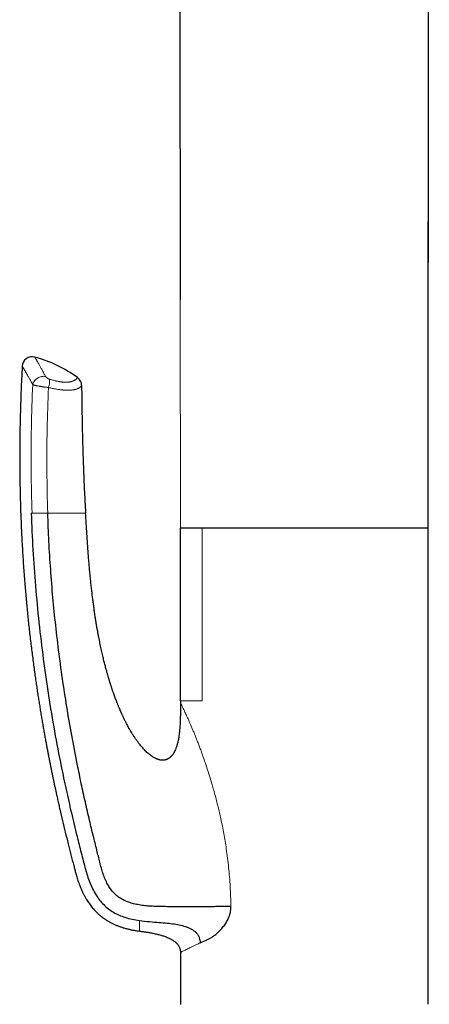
# Model space of a CAD drawing. Header units: millimetres. Extents: x 8 to 869, y 12 to 812.
# Tile 25 of 230: x 174 to 215, y 628 to 727. Entities that reach past the tile are written whole.
import ezdxf

# ---------------------------------------------------------------- set-up
doc = ezdxf.new("R2010")
doc.units = ezdxf.units.MM

msp = doc.modelspace()

# ---------------------------------------------------------------- linework, layer by layer
at = {"color": 7, "linetype": 'Continuous', "lineweight": 30}
for p, q in [((214.377, 675.913), (214.504, 799.701)), ((189.499, 774.074), (189.579, 698.793)), ((189.603, 658.613), (189.603, 675.913)), ((191.767, 675.913), (189.603, 675.913)), ((189.607, 675.913), (189.607, 675.903)), ((214.403, 675.913), (191.767, 675.913)), ((214.403, 658.613), (214.403, 675.913)), ((189.603, 658.613), (189.603, 658.413)), ((214.403, 628.221), (214.403, 658.598)), ((189.603, 633.413), (189.603, 628.213))]:
    msp.add_line(p, q, dxfattribs=at)
at = {"color": 252, "linetype": 'Continuous', "lineweight": 0}
for p, q in [((189.579, 698.793), (189.603, 675.903)), ((174.759, 677.413), (174.664, 677.413)), ((191.767, 658.614), (191.767, 675.913)), ((185.503, 635.551), (185.503, 635.552))]:
    msp.add_line(p, q, dxfattribs=at)
at = {"color": 7, "linetype": 'Continuous', "lineweight": 30, "flags": 128}
msp.add_lwpolyline([(214.376, 675.913), (214.439, 737.43), (214.503, 799.699)], dxfattribs=at)
at = {"color": 7, "linetype": 'Continuous', "lineweight": 30}
for centre, radius, start, end in [((174.767, 692.089), 1, 75.00878, 176.92544), ((171.718, 680.683), 12.807, 53.65095, 75.02994), ((178.716, 690.192), 1, 0.45651, 53.65095)]:
    msp.add_arc(centre, radius, start, end, dxfattribs=at)
at = {"color": 252, "linetype": 'Continuous', "lineweight": 0}
for points, knots in [([(175.026, 693.055), (175.026, 693.055), (175.025, 693.056), (175.027, 693.052), (175.032, 693.045), (175.038, 693.034), (175.048, 693.018), (175.06, 692.998), (175.074, 692.973), (175.092, 692.944), (175.113, 692.908), (175.138, 692.865), (175.169, 692.813), (175.203, 692.755), (175.242, 692.688), (175.286, 692.612), (175.337, 692.523), (175.394, 692.423), (175.459, 692.31), (175.527, 692.188), (175.601, 692.057), (175.679, 691.917), (175.761, 691.767), (175.847, 691.609), (175.934, 691.447), (176.022, 691.282), (176.081, 691.17), (176.111, 691.114)], [0, 0, 0, 0, 0.0080866, 0.0404559, 0.0728252, 0.1052465, 0.1376679, 0.1706199, 0.203572, 0.2365786, 0.2695852, 0.3092526, 0.3489201, 0.3886813, 0.4284426, 0.472417, 0.5164226, 0.5651356, 0.6138488, 0.6627269, 0.7116051, 0.7609656, 0.8103261, 0.8598491, 0.9093722, 0.9546712, 1, 1, 1, 1]), ([(174.82, 690.306), (174.787, 690.368), (174.72, 690.492), (174.63, 690.657), (174.548, 690.806), (174.473, 690.939), (174.402, 691.065), (174.338, 691.178), (174.281, 691.277), (174.23, 691.365), (174.182, 691.448), (174.136, 691.527), (174.093, 691.602), (174.051, 691.671), (174.013, 691.737), (173.971, 691.807), (173.929, 691.878), (173.889, 691.944), (173.857, 691.997), (173.831, 692.04), (173.81, 692.076), (173.794, 692.102), (173.782, 692.121), (173.775, 692.134), (173.77, 692.141), (173.768, 692.144), (173.769, 692.143), (173.769, 692.143)], [0, 0, 0, 0, 0.05257, 0.105185, 0.149319, 0.193452, 0.237697, 0.281941, 0.317781, 0.353622, 0.389523, 0.425425, 0.4616, 0.497776, 0.534016, 0.570256, 0.623109, 0.676013, 0.720422, 0.764831, 0.809364, 0.853897, 0.890017, 0.926138, 0.962325, 0.998512, 1, 1, 1, 1]), ([(174.82, 690.307), (174.838, 690.369), (174.874, 690.494), (174.982, 690.67), (175.124, 690.827), (175.297, 690.958), (175.491, 691.057), (175.698, 691.118), (175.91, 691.141), (176.044, 691.123), (176.111, 691.114)], [0, 0, 0, 0, 0.125, 0.25, 0.375, 0.5, 0.625, 0.75, 0.875, 1, 1, 1, 1]), ([(176.501, 690.847), (176.485, 690.852), (176.454, 690.863), (176.4, 690.885), (176.341, 690.914), (176.28, 690.95), (176.226, 690.988), (176.183, 691.024), (176.151, 691.057), (176.127, 691.086), (176.116, 691.105), (176.111, 691.114)], [0, 0, 0, 0, 0.090766, 0.181576, 0.312785, 0.444107, 0.574975, 0.705872, 0.803802, 0.902119, 1, 1, 1, 1]), ([(179.309, 690.998), (179.308, 690.997), (179.308, 690.996), (179.303, 690.988), (179.294, 690.975), (179.281, 690.957), (179.263, 690.935), (179.239, 690.909), (179.21, 690.88), (179.174, 690.848), (179.13, 690.813), (179.076, 690.776), (179.013, 690.738), (178.94, 690.7), (178.857, 690.664), (178.77, 690.632), (178.68, 690.606), (178.6, 690.587), (178.524, 690.572), (178.454, 690.561), (178.379, 690.552), (178.299, 690.545), (178.213, 690.54), (178.121, 690.538), (178.022, 690.54), (177.915, 690.545), (177.816, 690.553), (177.715, 690.564), (177.611, 690.577), (177.488, 690.597), (177.359, 690.621), (177.239, 690.647), (177.112, 690.676), (176.979, 690.709), (176.823, 690.752), (176.664, 690.797), (176.555, 690.831), (176.501, 690.847)], [0, 0, 0, 0, 0.040416, 0.080846, 0.121317, 0.161803, 0.202387, 0.242986, 0.283299, 0.324163, 0.365048, 0.406494, 0.448036, 0.489618, 0.529382, 0.569143, 0.599119, 0.629093, 0.649147, 0.669139, 0.689131, 0.709288, 0.729443, 0.749886, 0.770327, 0.791017, 0.811704, 0.824508, 0.843904, 0.863299, 0.883004, 0.902709, 0.915993, 0.936865, 0.957739, 0.978869, 1, 1, 1, 1]), ([(174.82, 690.306), (174.768, 688.874), (174.665, 686.01), (174.642, 681.71), (174.719, 678.846), (174.758, 677.413)], [0, 0, 0, 0, 0.333393, 0.66673, 1, 1, 1, 1]), ([(174.82, 690.307), (174.82, 690.307), (174.831, 690.301), (174.857, 690.291), (174.904, 690.274), (174.96, 690.256), (175.028, 690.236), (175.107, 690.216), (175.197, 690.195), (175.295, 690.174), (175.402, 690.152), (175.511, 690.132), (175.617, 690.113), (175.721, 690.096), (175.828, 690.08), (175.93, 690.065), (176.027, 690.052), (176.119, 690.04), (176.213, 690.029), (176.307, 690.018), (176.369, 690.012), (176.4, 690.009), (176.4, 690.009)], [0, 0, 0, 0, 0.00003, 0.05494, 0.110232, 0.166729, 0.223641, 0.288861, 0.351316, 0.414334, 0.479156, 0.54461, 0.598823, 0.653407, 0.709164, 0.765329, 0.808962, 0.856073, 0.903432, 0.951568, 0.99997, 1, 1, 1, 1]), ([(176.324, 677.413), (176.287, 678.812), (176.214, 681.61), (176.242, 685.811), (176.347, 688.609), (176.4, 690.009)], [0, 0, 0, 0, 0.333174, 0.6665, 1, 1, 1, 1]), ([(176.4, 690.009), (176.469, 689.993), (176.608, 689.962), (176.812, 689.919), (177.013, 689.88), (177.184, 689.85), (177.326, 689.827), (177.44, 689.81), (177.552, 689.795), (177.661, 689.781), (177.768, 689.769), (177.872, 689.759), (177.973, 689.75), (178.082, 689.742), (178.198, 689.737), (178.319, 689.734), (178.433, 689.734), (178.541, 689.737), (178.643, 689.743), (178.738, 689.751), (178.828, 689.762), (178.908, 689.775), (178.979, 689.789), (179.043, 689.803), (179.103, 689.818), (179.178, 689.84), (179.262, 689.87), (179.341, 689.904), (179.403, 689.934), (179.451, 689.961), (179.494, 689.988), (179.532, 690.014), (179.566, 690.04), (179.596, 690.064), (179.622, 690.087), (179.651, 690.116), (179.679, 690.148), (179.701, 690.177), (179.714, 690.196), (179.715, 690.199), (179.716, 690.2)], [0, 0, 0, 0, 0.024169, 0.048427, 0.072979, 0.097642, 0.112675, 0.127734, 0.142872, 0.158035, 0.173488, 0.188968, 0.204523, 0.220103, 0.241472, 0.262948, 0.284474, 0.306316, 0.328198, 0.350371, 0.372577, 0.394847, 0.414335, 0.433837, 0.453378, 0.47293, 0.512278, 0.551692, 0.579362, 0.607046, 0.634769, 0.662503, 0.690351, 0.718207, 0.746087, 0.773974, 0.830365, 0.886805, 0.943379, 1, 1, 1, 1]), ([(176.324, 677.413), (176.23, 677.413), (176.042, 677.413), (175.757, 677.413), (175.484, 677.413), (175.236, 677.413), (175.026, 677.413), (174.858, 677.413), (174.791, 677.413), (174.759, 677.413)], [0, 0, 0, 0, 0.144258, 0.288619, 0.43285, 0.57689, 0.721232, 0.865656, 1, 1, 1, 1]), ([(176.32, 677.413), (176.512, 677.413), (176.896, 677.413), (177.437, 677.413), (177.934, 677.413), (178.375, 677.413), (178.754, 677.413), (179.072, 677.413), (179.334, 677.413), (179.588, 677.413), (179.803, 677.413), (179.96, 677.413), (180.055, 677.413), (180.105, 677.413), (180.113, 677.413), (180.113, 677.413), (180.113, 677.413)], [0, 0, 0, 0, 0.062509, 0.12494, 0.187376, 0.249869, 0.312328, 0.37485, 0.437357, 0.499864, 0.599758, 0.699823, 0.79994, 0.899967, 0.999997, 1, 1, 1, 1]), ([(191.767, 658.613), (191.536, 658.613), (191.074, 658.613), (190.479, 658.613), (189.993, 658.613), (189.664, 658.613), (189.623, 658.613), (189.603, 658.613)], [0, 0, 0, 0, 0.172697, 0.345395, 0.563597, 0.781798, 1, 1, 1, 1]), ([(189.603, 658.413), (189.607, 658.407), (189.615, 658.394), (189.679, 658.272), (189.781, 658.07), (189.924, 657.777), (190.103, 657.399), (190.314, 656.935), (190.556, 656.385), (190.778, 655.865), (190.964, 655.415), (191.108, 655.06), (191.254, 654.693), (191.402, 654.309), (191.554, 653.909), (191.707, 653.493), (191.957, 652.796), (192.304, 651.772), (192.644, 650.675), (192.894, 649.812), (193.057, 649.223), (193.215, 648.628), (193.366, 648.026), (193.511, 647.417), (193.712, 646.518), (193.952, 645.314), (194.218, 643.691), (194.437, 641.92), (194.598, 639.996), (194.639, 638.692), (194.659, 638.032)], [0, 0, 0, 0, 0.02813, 0.0561425, 0.0855009, 0.1154971, 0.1464919, 0.1788129, 0.2127491, 0.2485506, 0.2670122, 0.2852743, 0.3038666, 0.322808, 0.3421167, 0.3618095, 0.3819026, 0.4393303, 0.5001771, 0.5252264, 0.5501252, 0.5751105, 0.600195, 0.625391, 0.6507107, 0.7109456, 0.7720878, 0.8462588, 0.9221569, 1, 1, 1, 1]), ([(185.503, 635.551), (185.503, 635.553), (185.503, 635.555), (185.503, 635.577), (185.503, 635.61), (185.503, 635.658), (185.503, 635.719), (185.503, 635.794), (185.503, 635.885), (185.503, 635.994), (185.503, 636.122), (185.503, 636.267), (185.503, 636.426), (185.503, 636.546), (185.503, 636.606)], [0, 0, 0, 0, 0.080395, 0.160585, 0.24061, 0.32051, 0.400323, 0.480088, 0.559844, 0.647609, 0.735458, 0.823441, 0.911606, 1, 1, 1, 1]), ([(189.603, 633.413), (189.617, 633.421), (189.645, 633.436), (189.877, 633.555), (190.176, 633.704), (190.465, 633.847), (190.685, 633.954), (190.941, 634.077), (191.233, 634.214), (191.455, 634.314), (191.569, 634.366)], [0, 0, 0, 0, 0.1874351, 0.3793762, 0.5763661, 0.6533984, 0.7341975, 0.8188844, 0.9074793, 1, 1, 1, 1])]:
    msp.add_open_spline(points, degree=3, knots=knots, dxfattribs=at)
at = {"color": 7, "linetype": 'Continuous', "lineweight": 30}
for points, knots in [([(173.77, 692.143), (173.757, 691.905), (173.724, 691.296), (173.679, 690.317), (173.635, 689.213), (173.598, 688.122), (173.569, 687.051), (173.546, 686), (173.531, 684.969), (173.522, 683.951), (173.52, 682.94), (173.524, 681.935), (173.534, 680.937), (173.55, 679.954), (173.571, 678.984), (173.599, 678.028), (173.631, 677.086), (173.668, 676.158), (173.711, 675.245), (173.758, 674.345), (173.809, 673.459), (173.864, 672.588), (173.923, 671.73), (173.986, 670.887), (174.051, 670.08), (174.117, 669.309), (174.183, 668.573), (174.252, 667.849), (174.323, 667.137), (174.396, 666.437), (174.473, 665.728), (174.554, 665.012), (174.64, 664.289), (174.727, 663.58), (174.816, 662.885), (174.906, 662.205), (174.997, 661.538), (175.087, 660.904), (175.174, 660.3), (175.26, 659.727), (175.346, 659.165), (175.432, 658.615), (175.518, 658.078), (175.604, 657.552), (175.69, 657.038), (175.775, 656.536), (175.86, 656.046), (175.945, 655.567), (176.028, 655.101), (176.11, 654.655), (176.189, 654.228), (176.266, 653.821), (176.342, 653.425), (176.417, 653.039), (176.494, 652.645), (176.573, 652.245), (176.655, 651.841), (176.734, 651.449), (176.812, 651.072), (176.888, 650.709), (176.962, 650.36), (177.034, 650.025), (177.116, 649.644), (177.21, 649.213), (177.317, 648.727), (177.426, 648.242), (177.587, 647.535), (177.803, 646.605), (178.08, 645.454), (178.36, 644.321), (178.643, 643.208), (178.85, 642.414), (178.981, 641.921), (179.033, 641.726), (179.087, 641.525), (179.144, 641.314), (179.203, 641.094), (179.27, 640.866), (179.345, 640.63), (179.428, 640.385), (179.517, 640.143), (179.61, 639.907), (179.709, 639.675), (179.817, 639.439), (179.937, 639.198), (180.068, 638.953), (180.201, 638.726), (180.331, 638.519), (180.459, 638.331), (180.595, 638.144), (180.741, 637.956), (180.897, 637.771), (181.064, 637.587), (181.242, 637.407), (181.431, 637.23), (181.632, 637.059), (181.845, 636.894), (182.069, 636.735), (182.306, 636.583), (182.553, 636.44), (182.812, 636.306), (183.082, 636.181), (183.362, 636.066), (183.652, 635.962), (183.951, 635.867), (184.259, 635.783), (184.575, 635.709), (184.898, 635.644), (185.208, 635.591), (185.411, 635.564), (185.503, 635.552)], [0, 0, 0, 0, 0.011776, 0.030258, 0.048511, 0.066533, 0.084327, 0.101579, 0.118611, 0.135423, 0.152015, 0.168718, 0.185193, 0.20144, 0.217458, 0.233248, 0.248811, 0.264145, 0.279251, 0.294129, 0.30878, 0.323202, 0.337396, 0.351362, 0.3651, 0.377493, 0.389694, 0.401703, 0.413521, 0.425146, 0.436579, 0.448832, 0.460856, 0.472651, 0.484217, 0.495553, 0.50666, 0.517537, 0.527305, 0.53688, 0.546261, 0.555449, 0.564442, 0.573241, 0.581846, 0.590256, 0.598472, 0.606492, 0.614318, 0.621948, 0.628963, 0.635804, 0.642471, 0.648964, 0.655282, 0.662335, 0.669157, 0.675747, 0.682106, 0.688232, 0.694127, 0.699789, 0.705219, 0.713441, 0.721644, 0.729849, 0.738054, 0.757596, 0.777145, 0.796702, 0.815378, 0.834062, 0.837351, 0.840647, 0.844072, 0.847673, 0.851454, 0.855354, 0.859441, 0.863717, 0.868185, 0.872186, 0.876334, 0.88063, 0.885073, 0.889664, 0.894405, 0.89806, 0.901804, 0.905635, 0.909555, 0.913562, 0.917655, 0.921836, 0.926105, 0.930464, 0.934915, 0.939457, 0.94409, 0.948815, 0.953629, 0.958532, 0.963526, 0.968612, 0.973792, 0.979064, 0.984426, 0.989875, 0.995415, 1, 1, 1, 1]), ([(179.716, 690.2), (179.721, 689.618), (179.732, 688.453), (179.761, 686.705), (179.799, 684.958), (179.845, 683.31), (179.899, 681.761), (179.959, 680.311), (180.029, 678.862), (180.085, 677.896), (180.113, 677.413)], [0, 0, 0, 0, 0.136588, 0.27318, 0.409786, 0.546397, 0.659784, 0.773176, 0.886584, 1, 1, 1, 1]), ([(174.664, 677.413), (174.716, 676.195), (174.819, 673.759), (175.084, 670.107), (175.43, 666.454), (175.865, 662.806), (176.385, 659.175), (176.987, 655.584), (177.588, 652.442), (178.159, 649.723), (178.686, 647.387), (179.192, 645.279), (179.67, 643.392), (180.013, 642.077), (180.287, 641.081), (180.515, 640.423), (180.798, 639.78), (181.128, 639.188), (181.503, 638.656), (181.917, 638.191), (182.389, 637.78), (182.909, 637.43), (183.466, 637.148), (184.09, 636.912), (184.77, 636.726), (185.26, 636.646), (185.503, 636.606)], [0, 0, 0, 0, 0.082794, 0.165593, 0.248628, 0.331931, 0.415105, 0.497665, 0.579176, 0.632362, 0.686313, 0.741798, 0.779609, 0.818492, 0.834061, 0.849794, 0.865692, 0.881753, 0.895719, 0.909793, 0.923939, 0.938111, 0.952237, 0.96627, 0.983311, 1, 1, 1, 1]), ([(194.659, 638.032), (194.463, 638.027), (194.072, 638.016), (193.447, 638.004), (192.808, 637.996), (192.158, 637.991), (191.506, 637.988), (190.817, 637.986), (190.096, 637.988), (189.351, 637.991), (188.632, 637.996), (187.944, 638), (187.287, 638.011), (186.658, 638.039), (186.056, 638.089), (185.479, 638.168), (184.926, 638.281), (184.429, 638.43), (183.985, 638.613), (183.595, 638.827), (183.237, 639.087), (182.915, 639.392), (182.632, 639.737), (182.364, 640.148), (182.12, 640.625), (181.903, 641.165), (181.727, 641.728), (181.578, 642.308), (181.428, 642.896), (181.208, 643.772), (180.916, 644.946), (180.532, 646.526), (180.135, 648.244), (179.728, 650.092), (179.271, 652.289), (178.782, 654.817), (178.284, 657.667), (177.841, 660.505), (177.452, 663.338), (177.118, 666.158), (176.837, 668.972), (176.611, 671.78), (176.434, 674.595), (176.36, 676.474), (176.324, 677.413)], [0, 0, 0, 0, 0.01396, 0.027843, 0.041595, 0.055165, 0.068502, 0.081558, 0.096797, 0.11149, 0.125542, 0.138936, 0.151738, 0.163994, 0.175759, 0.187087, 0.198041, 0.208697, 0.217424, 0.226054, 0.234643, 0.243249, 0.251928, 0.260708, 0.271873, 0.283208, 0.29471, 0.306382, 0.318222, 0.330227, 0.359186, 0.388994, 0.425347, 0.462346, 0.499662, 0.556599, 0.612978, 0.668896, 0.724583, 0.78024, 0.835037, 0.88999, 0.945006, 1, 1, 1, 1]), ([(189.603, 658.413), (189.603, 658.29), (189.603, 658.047), (189.601, 657.69), (189.598, 657.347), (189.592, 657.016), (189.583, 656.699), (189.571, 656.396), (189.555, 656.114), (189.536, 655.852), (189.514, 655.61), (189.489, 655.379), (189.461, 655.16), (189.429, 654.953), (189.393, 654.75), (189.353, 654.552), (189.307, 654.36), (189.259, 654.184), (189.209, 654.023), (189.157, 653.878), (189.108, 653.754), (189.062, 653.649), (189.02, 653.561), (188.98, 653.485), (188.943, 653.418), (188.909, 653.362), (188.876, 653.31), (188.837, 653.252), (188.788, 653.185), (188.726, 653.109), (188.664, 653.042), (188.606, 652.986), (188.558, 652.944), (188.514, 652.909), (188.483, 652.886), (188.461, 652.871), (188.445, 652.859), (188.423, 652.845), (188.394, 652.827), (188.36, 652.808), (188.324, 652.789), (188.291, 652.773), (188.263, 652.76), (188.239, 652.751), (188.212, 652.74), (188.174, 652.727), (188.124, 652.712), (188.069, 652.698), (188.011, 652.687), (187.952, 652.678), (187.872, 652.672), (187.769, 652.671), (187.649, 652.682), (187.534, 652.702), (187.428, 652.729), (187.331, 652.759), (187.243, 652.793), (187.161, 652.828), (187.053, 652.879), (186.918, 652.953), (186.755, 653.056), (186.59, 653.175), (186.422, 653.31), (186.252, 653.46), (186.081, 653.625), (185.908, 653.806), (185.738, 653.998), (185.57, 654.2), (185.405, 654.412), (185.239, 654.637), (185.074, 654.875), (184.908, 655.127), (184.762, 655.361), (184.634, 655.575), (184.523, 655.766), (184.415, 655.959), (184.311, 656.149), (184.216, 656.33), (184.129, 656.5), (184.05, 656.657), (183.979, 656.802), (183.915, 656.935), (183.858, 657.055), (183.808, 657.163), (183.765, 657.258), (183.727, 657.34), (183.699, 657.403), (183.678, 657.451), (183.662, 657.486), (183.648, 657.517), (183.634, 657.549), (183.618, 657.586), (183.598, 657.632), (183.573, 657.69), (183.541, 657.764), (183.504, 657.852), (183.462, 657.951), (183.418, 658.057), (183.372, 658.169), (183.325, 658.285), (183.277, 658.407), (183.22, 658.551), (183.156, 658.72), (183.083, 658.914), (183.008, 659.119), (182.938, 659.313), (182.876, 659.49), (182.823, 659.642), (182.776, 659.782), (182.733, 659.911), (182.694, 660.028), (182.66, 660.133), (182.63, 660.226), (182.604, 660.307), (182.585, 660.367), (182.572, 660.408), (182.565, 660.432), (182.56, 660.448), (182.557, 660.457), (182.556, 660.461), (182.555, 660.464), (182.553, 660.471), (182.547, 660.489), (182.537, 660.52), (182.523, 660.565), (182.505, 660.624), (182.483, 660.697), (182.457, 660.784), (182.426, 660.884), (182.392, 660.999), (182.355, 661.127), (182.314, 661.269), (182.269, 661.426), (182.222, 661.596), (182.171, 661.781), (182.118, 661.98), (182.062, 662.193), (182.005, 662.416), (181.947, 662.646), (181.888, 662.885), (181.829, 663.137), (181.768, 663.401), (181.705, 663.678), (181.643, 663.961), (181.582, 664.252), (181.521, 664.548), (181.46, 664.856), (181.399, 665.175), (181.335, 665.519), (181.269, 665.888), (181.201, 666.285), (181.134, 666.696), (181.068, 667.121), (181.002, 667.561), (180.938, 668.015), (180.875, 668.483), (180.813, 668.966), (180.753, 669.463), (180.695, 669.974), (180.638, 670.5), (180.584, 671.04), (180.531, 671.594), (180.48, 672.163), (180.431, 672.745), (180.383, 673.352), (180.336, 673.983), (180.29, 674.639), (180.245, 675.311), (180.201, 675.998), (180.157, 676.701), (180.128, 677.174), (180.113, 677.413)], [0, 0, 0, 0, 0.011069, 0.021739, 0.03201, 0.041882, 0.051354, 0.060427, 0.069101, 0.076702, 0.083967, 0.090898, 0.097496, 0.103758, 0.109683, 0.116007, 0.121896, 0.127354, 0.13238, 0.136972, 0.141132, 0.144353, 0.147256, 0.14984, 0.152106, 0.154054, 0.155771, 0.157617, 0.160278, 0.163218, 0.166435, 0.16846, 0.17047, 0.172151, 0.173487, 0.173949, 0.174494, 0.175274, 0.176287, 0.177535, 0.178778, 0.179967, 0.180859, 0.181507, 0.182224, 0.183531, 0.185104, 0.186855, 0.188623, 0.190407, 0.192208, 0.195863, 0.199556, 0.203052, 0.206326, 0.209355, 0.212141, 0.214736, 0.217381, 0.222808, 0.228543, 0.234653, 0.24108, 0.247833, 0.254944, 0.262418, 0.270255, 0.277959, 0.285985, 0.294331, 0.303, 0.31199, 0.321302, 0.327754, 0.334351, 0.341092, 0.347634, 0.353749, 0.359435, 0.364694, 0.369525, 0.373929, 0.377904, 0.381451, 0.384571, 0.387262, 0.389526, 0.390834, 0.391941, 0.392943, 0.393937, 0.395046, 0.396545, 0.398444, 0.400741, 0.403731, 0.406996, 0.410425, 0.414018, 0.417776, 0.421699, 0.425786, 0.431674, 0.437873, 0.444383, 0.451203, 0.456382, 0.461191, 0.465623, 0.469678, 0.473356, 0.476657, 0.479581, 0.482128, 0.484297, 0.485237, 0.48599, 0.486517, 0.486765, 0.486842, 0.486887, 0.487002, 0.48755, 0.48853, 0.489942, 0.491784, 0.494058, 0.496764, 0.499901, 0.503469, 0.507469, 0.5119, 0.516762, 0.522056, 0.527781, 0.533937, 0.540525, 0.547545, 0.554511, 0.561856, 0.56958, 0.577682, 0.586163, 0.595023, 0.603724, 0.612761, 0.622134, 0.631844, 0.641889, 0.653498, 0.665525, 0.677971, 0.690837, 0.704122, 0.717826, 0.73195, 0.746492, 0.761453, 0.776833, 0.792632, 0.808851, 0.825489, 0.842546, 0.860023, 0.877919, 0.897116, 0.916772, 0.936889, 0.957466, 0.978503, 1, 1, 1, 1]), ([(192.188, 634.637), (192.273, 634.677), (192.443, 634.755), (192.705, 634.911), (192.935, 635.07), (193.13, 635.222), (193.289, 635.357), (193.444, 635.5), (193.594, 635.651), (193.745, 635.816), (193.894, 635.994), (194.037, 636.186), (194.167, 636.382), (194.284, 636.583), (194.403, 636.818), (194.514, 637.091), (194.602, 637.402), (194.655, 637.717), (194.658, 637.927), (194.659, 638.032)], [0, 0, 0, 0, 0.082587, 0.165446, 0.24901, 0.300289, 0.350793, 0.400626, 0.449899, 0.498724, 0.55224, 0.603795, 0.653593, 0.70186, 0.748844, 0.815199, 0.878376, 0.939547, 1, 1, 1, 1]), ([(185.503, 636.606), (185.841, 636.567), (186.501, 636.492), (187.423, 636.435), (188.245, 636.366), (188.966, 636.276), (189.633, 636.157), (190.148, 636.008), (190.523, 635.85), (190.78, 635.711), (191.013, 635.548), (191.215, 635.355), (191.378, 635.134), (191.49, 634.889), (191.557, 634.63), (191.565, 634.453), (191.569, 634.365)], [0, 0, 0, 0, 0.145596, 0.283879, 0.394423, 0.497993, 0.59415, 0.683693, 0.726377, 0.767834, 0.808275, 0.847821, 0.886573, 0.924737, 0.962518, 1, 1, 1, 1]), ([(185.503, 635.551), (185.626, 635.535), (185.874, 635.502), (186.245, 635.447), (186.614, 635.385), (186.985, 635.312), (187.294, 635.241), (187.542, 635.176), (187.727, 635.122), (187.911, 635.064), (188.094, 634.999), (188.274, 634.928), (188.439, 634.856), (188.588, 634.782), (188.721, 634.709), (188.851, 634.629), (188.976, 634.542), (189.08, 634.459), (189.165, 634.382), (189.233, 634.314), (189.297, 634.242), (189.353, 634.17), (189.406, 634.093), (189.455, 634.011), (189.501, 633.916), (189.539, 633.817), (189.566, 633.725), (189.584, 633.641), (189.595, 633.566), (189.601, 633.49), (189.602, 633.439), (189.603, 633.413)], [0, 0, 0, 0, 0.075011, 0.150034, 0.22513, 0.300273, 0.377095, 0.415561, 0.454174, 0.492814, 0.531615, 0.570553, 0.609556, 0.639864, 0.670227, 0.700729, 0.731326, 0.761721, 0.780895, 0.800067, 0.819485, 0.8389, 0.854647, 0.875486, 0.896534, 0.917733, 0.93917, 0.95424, 0.969367, 0.984657, 1, 1, 1, 1]), ([(191.569, 634.366), (191.666, 634.409), (191.863, 634.497), (192.078, 634.59), (192.188, 634.637)], [0, 0, 0, 0, 0.491968, 1, 1, 1, 1])]:
    msp.add_open_spline(points, degree=3, knots=knots, dxfattribs=at)
at = {"color": 252, "linetype": 'Continuous', "lineweight": 0}
msp.add_open_spline([(176.501, 690.847), (176.507, 690.799), (176.52, 690.704), (176.505, 690.498), (176.467, 690.262), (176.422, 690.093), (176.4, 690.009)], degree=3, dxfattribs=at)

doc.saveas('drawing.dxf')
